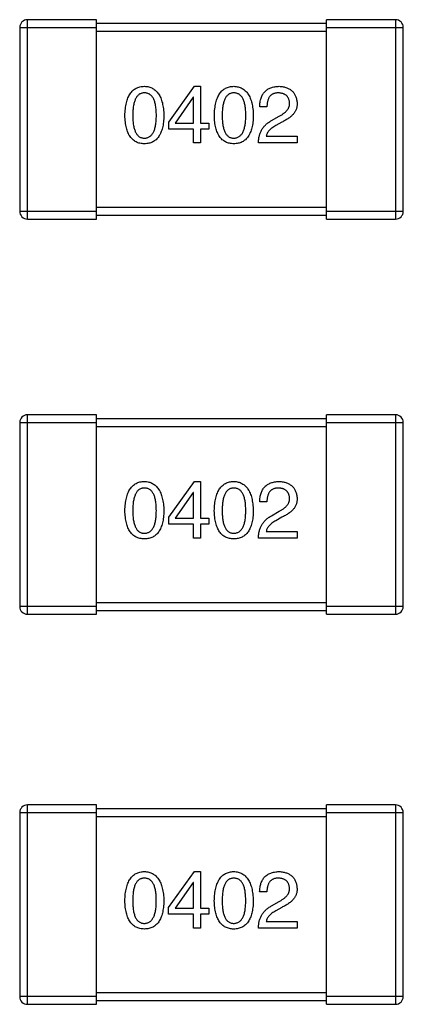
# Model space of a CAD drawing. Header units: inches. Extents: x -109 to 120, y -78 to 24.
# Tile 15 of 113: x 53.97 to 54.97, y -36.67 to -34.1. Entities that reach past the tile are written whole.
import ezdxf

# ---------------------------------------------------------------- set-up
doc = ezdxf.new("R2010")
doc.units = ezdxf.units.IN
doc.header["$LTSCALE"] = 1.21
doc.header["$MEASUREMENT"] = 0
doc.layers.add('X2_94A2_X0__-__X2_7F0E5149_X0_', color=7, linetype='CONTINUOUS')

msp = doc.modelspace()

# ---------------------------------------------------------------- linework, layer by layer
at = {"layer": 'X2_94A2_X0__-__X2_7F0E5149_X0_', "color": 6, "linetype": 'Continuous'}
for p, q in [((53.9923, -34.6236), (53.9923, -34.1036)), ((54.1723, -34.1036), (53.9923, -34.1036)), ((54.1723, -34.6236), (54.1723, -34.1036)), ((54.7723, -34.6236), (54.7723, -34.1036)), ((54.9523, -34.1036), (54.7723, -34.1036)), ((54.9523, -34.1036), (54.9523, -34.6236)), ((53.9723, -34.1236), (53.9723, -34.6036)), ((53.9723, -34.1236), (54.1723, -34.1236)), ((54.7723, -34.1136), (54.1723, -34.1136)), ((54.1723, -34.1336), (54.7723, -34.1336)), ((54.7723, -34.1236), (54.9723, -34.1236)), ((54.9723, -34.6036), (54.9723, -34.1236)), ((54.3607, -34.3708), (54.4279, -34.2773)), ((54.4279, -34.2773), (54.4434, -34.2773)), ((54.4434, -34.2773), (54.4434, -34.3732)), ((54.4246, -34.306), (54.3779, -34.3732)), ((54.4254, -34.306), (54.4246, -34.306)), ((54.4254, -34.3732), (54.4254, -34.306)), ((54.6168, -34.3306), (54.5979, -34.3306)), ((54.6291, -34.3667), (54.6487, -34.3552)), ((54.3607, -34.3888), (54.3607, -34.3708)), ((54.4254, -34.3888), (54.3607, -34.3888)), ((54.3779, -34.3732), (54.4254, -34.3732)), ((54.4254, -34.4249), (54.4254, -34.3888)), ((54.4434, -34.3732), (54.4656, -34.3732)), ((54.4434, -34.3888), (54.4434, -34.4249)), ((54.4656, -34.3888), (54.4434, -34.3888)), ((54.4656, -34.3732), (54.4656, -34.3888)), ((54.6553, -34.3708), (54.6397, -34.3798)), ((54.6151, -34.4077), (54.6954, -34.4077)), ((54.6954, -34.4077), (54.6954, -34.4249)), ((54.4434, -34.4249), (54.4254, -34.4249)), ((54.6954, -34.4249), (54.5946, -34.4249)), ((54.7723, -34.5936), (54.1723, -34.5936)), ((54.1723, -34.6036), (53.9723, -34.6036)), ((53.9923, -34.6236), (54.1723, -34.6236)), ((54.1723, -34.6136), (54.7723, -34.6136)), ((54.9723, -34.6036), (54.7723, -34.6036)), ((54.7723, -34.6236), (54.9523, -34.6236)), ((53.9922, -35.6544), (53.9923, -35.1344)), ((54.1723, -35.1344), (53.9923, -35.1344)), ((54.1722, -35.6544), (54.1723, -35.1344)), ((54.7722, -35.6544), (54.7723, -35.1344)), ((54.9523, -35.1344), (54.7723, -35.1344)), ((54.9523, -35.1344), (54.9522, -35.6544)), ((53.9723, -35.1544), (53.9722, -35.6344)), ((53.9723, -35.1544), (54.1723, -35.1544)), ((54.7723, -35.1444), (54.1723, -35.1444)), ((54.7723, -35.1544), (54.9723, -35.1545)), ((54.9722, -35.6345), (54.9723, -35.1545)), ((54.1723, -35.1644), (54.7723, -35.1644)), ((54.3606, -35.4016), (54.4278, -35.3081)), ((54.4278, -35.3081), (54.4434, -35.3081)), ((54.4434, -35.3081), (54.4434, -35.404)), ((54.4245, -35.3368), (54.3778, -35.404)), ((54.4254, -35.3368), (54.4245, -35.3368)), ((54.4254, -35.404), (54.4254, -35.3368)), ((54.6167, -35.3614), (54.5979, -35.3614)), ((54.629, -35.3975), (54.6487, -35.386)), ((54.3606, -35.4196), (54.3606, -35.4016)), ((54.4254, -35.4196), (54.3606, -35.4196)), ((54.3778, -35.404), (54.4254, -35.404)), ((54.4254, -35.4557), (54.4254, -35.4196)), ((54.4434, -35.404), (54.4655, -35.404)), ((54.4434, -35.4196), (54.4434, -35.4557)), ((54.4655, -35.4196), (54.4434, -35.4196)), ((54.4655, -35.404), (54.4655, -35.4196)), ((54.6552, -35.4016), (54.6397, -35.4106)), ((54.6151, -35.4385), (54.6954, -35.4385)), ((54.6954, -35.4385), (54.6954, -35.4557)), ((54.4434, -35.4557), (54.4254, -35.4557)), ((54.6954, -35.4557), (54.5946, -35.4557)), ((54.7722, -35.6244), (54.1722, -35.6244)), ((54.1722, -35.6344), (53.9722, -35.6344)), ((54.1722, -35.6444), (54.7722, -35.6444)), ((54.9722, -35.6345), (54.7722, -35.6344)), ((53.9922, -35.6544), (54.1722, -35.6544)), ((54.7722, -35.6544), (54.9522, -35.6544)), ((53.9922, -36.6721), (53.9922, -36.1521)), ((54.1722, -36.1521), (53.9922, -36.1521)), ((54.1722, -36.6721), (54.1722, -36.1521)), ((54.7722, -36.1621), (54.1722, -36.1621)), ((54.7722, -36.6721), (54.7722, -36.1521)), ((54.9522, -36.1521), (54.7722, -36.1521)), ((54.9522, -36.1521), (54.9522, -36.6721)), ((53.9722, -36.1721), (53.9722, -36.6521)), ((53.9722, -36.1721), (54.1722, -36.1721)), ((54.1722, -36.1821), (54.7722, -36.1821)), ((54.7722, -36.1721), (54.9722, -36.1722)), ((54.9722, -36.6522), (54.9722, -36.1722)), ((54.3605, -36.4193), (54.4278, -36.3258)), ((54.4278, -36.3258), (54.4433, -36.3258)), ((54.4433, -36.3258), (54.4433, -36.4217)), ((54.4245, -36.3545), (54.3778, -36.4217)), ((54.4253, -36.3545), (54.4245, -36.3545)), ((54.4253, -36.4217), (54.4253, -36.3545)), ((54.6166, -36.3791), (54.5978, -36.3791)), ((54.3605, -36.4373), (54.3605, -36.4193)), ((54.3778, -36.4217), (54.4253, -36.4217)), ((54.4433, -36.4217), (54.4655, -36.4217)), ((54.4655, -36.4217), (54.4655, -36.4373)), ((54.6289, -36.4152), (54.6486, -36.4037)), ((54.6552, -36.4193), (54.6396, -36.4283)), ((54.4253, -36.4373), (54.3605, -36.4373)), ((54.4253, -36.4734), (54.4253, -36.4373)), ((54.4433, -36.4373), (54.4433, -36.4734)), ((54.4655, -36.4373), (54.4433, -36.4373)), ((54.4433, -36.4734), (54.4253, -36.4734)), ((54.6953, -36.4734), (54.5945, -36.4734)), ((54.615, -36.4562), (54.6953, -36.4562)), ((54.6953, -36.4562), (54.6953, -36.4734)), ((54.1722, -36.6521), (53.9722, -36.6521)), ((54.7722, -36.6421), (54.1722, -36.6421)), ((54.9722, -36.6522), (54.7722, -36.6521)), ((53.9922, -36.6721), (54.1722, -36.6721)), ((54.1722, -36.6621), (54.7722, -36.6621)), ((54.7722, -36.6721), (54.9522, -36.6721))]:
    msp.add_line(p, q, dxfattribs=at)
for centre, start, end in [((53.9923, -34.1236), 89.9964, 179.9964), ((54.9523, -34.1236), 359.9964, 89.9964), ((53.9923, -34.6036), 179.9964, 269.9964), ((54.9523, -34.6036), 269.9964, 359.9964), ((53.9923, -35.1544), 89.9964, 179.9964), ((54.9523, -35.1544), 359.9964, 89.9964), ((53.9922, -35.6344), 179.9964, 269.9964), ((54.9522, -35.6344), 269.9964, 359.9964), ((53.9922, -36.1721), 89.9964, 179.9964), ((54.9522, -36.1721), 359.9964, 89.9964), ((53.9922, -36.6521), 179.9964, 269.9964), ((54.9522, -36.6521), 269.9964, 359.9964)]:
    msp.add_arc(centre, 0.02, start, end, dxfattribs=at)
for points, knots in [([(54.2465, -34.3535), (54.2466, -34.3505), (54.2468, -34.3446), (54.2476, -34.336), (54.2487, -34.328), (54.2502, -34.3206), (54.2521, -34.3138), (54.2543, -34.3076), (54.2569, -34.3019), (54.2599, -34.2968), (54.2633, -34.2923), (54.2671, -34.2884), (54.2712, -34.285), (54.2757, -34.2823), (54.2806, -34.2801), (54.2859, -34.2785), (54.2915, -34.2776), (54.2954, -34.2774), (54.2974, -34.2773)], [0, 0, 0, 0, 0.088823, 0.172287, 0.250296, 0.323438, 0.392244, 0.456221, 0.516635, 0.573871, 0.628, 0.680335, 0.731489, 0.782557, 0.834044, 0.886738, 0.942089, 1, 1, 1, 1]), ([(54.2974, -34.2773), (54.2993, -34.2774), (54.3032, -34.2777), (54.3087, -34.2787), (54.3139, -34.2804), (54.3187, -34.2826), (54.3232, -34.2854), (54.3273, -34.2887), (54.331, -34.2927), (54.3344, -34.2972), (54.3374, -34.3023), (54.34, -34.3079), (54.3423, -34.3142), (54.3442, -34.3209), (54.3457, -34.3283), (54.3469, -34.3362), (54.3478, -34.3447), (54.348, -34.3505), (54.3482, -34.3535)], [0, 0, 0, 0, 0.057415, 0.112361, 0.16496, 0.216437, 0.267441, 0.318839, 0.371478, 0.426325, 0.483626, 0.544235, 0.608673, 0.677374, 0.750405, 0.828394, 0.911525, 1, 1, 1, 1]), ([(54.4797, -34.3536), (54.4798, -34.3505), (54.48, -34.3446), (54.4808, -34.336), (54.4819, -34.3281), (54.4834, -34.3207), (54.4852, -34.3138), (54.4875, -34.3076), (54.4901, -34.3019), (54.4931, -34.2968), (54.4964, -34.2923), (54.5002, -34.2884), (54.5043, -34.285), (54.5089, -34.2823), (54.5138, -34.2802), (54.519, -34.2786), (54.5246, -34.2776), (54.5285, -34.2774), (54.5305, -34.2773)], [0, 0, 0, 0, 0.088823, 0.172287, 0.250296, 0.323438, 0.392244, 0.456221, 0.516635, 0.573871, 0.628, 0.680335, 0.731489, 0.782557, 0.834044, 0.886738, 0.942089, 1, 1, 1, 1]), ([(54.5305, -34.2773), (54.5325, -34.2774), (54.5363, -34.2777), (54.5418, -34.2788), (54.547, -34.2804), (54.5519, -34.2826), (54.5563, -34.2854), (54.5604, -34.2887), (54.5642, -34.2927), (54.5675, -34.2972), (54.5705, -34.3023), (54.5732, -34.308), (54.5754, -34.3142), (54.5773, -34.321), (54.5789, -34.3283), (54.5801, -34.3362), (54.5809, -34.3447), (54.5812, -34.3505), (54.5813, -34.3536)], [0, 0, 0, 0, 0.057415, 0.112361, 0.16496, 0.216437, 0.267441, 0.318839, 0.371478, 0.426325, 0.483626, 0.544235, 0.608673, 0.677374, 0.750405, 0.828394, 0.911525, 1, 1, 1, 1]), ([(54.5979, -34.3306), (54.598, -34.3285), (54.5981, -34.3245), (54.5988, -34.3186), (54.5998, -34.3131), (54.6013, -34.308), (54.6031, -34.3032), (54.6053, -34.2989), (54.608, -34.295), (54.611, -34.2914), (54.6143, -34.2882), (54.6181, -34.2855), (54.6223, -34.2831), (54.6268, -34.2812), (54.6318, -34.2796), (54.6371, -34.2784), (54.6428, -34.2776), (54.6467, -34.2774), (54.6487, -34.2773)], [0, 0, 0, 0, 0.074935, 0.145873, 0.212498, 0.27598, 0.33603, 0.394042, 0.450372, 0.505546, 0.560812, 0.616481, 0.673265, 0.732328, 0.7938, 0.858943, 0.92718, 1, 1, 1, 1]), ([(54.6487, -34.2773), (54.6505, -34.2775), (54.654, -34.2777), (54.6591, -34.2785), (54.6638, -34.2796), (54.6682, -34.2809), (54.6723, -34.2826), (54.6761, -34.2846), (54.6795, -34.287), (54.6826, -34.2896), (54.6854, -34.2925), (54.6878, -34.2957), (54.6899, -34.2993), (54.6917, -34.3032), (54.6931, -34.3073), (54.6942, -34.3118), (54.695, -34.3166), (54.6953, -34.3199), (54.6954, -34.3216)], [0, 0, 0, 0, 0.074847, 0.14558, 0.212628, 0.276599, 0.337792, 0.396608, 0.453638, 0.509854, 0.565589, 0.621545, 0.678777, 0.737222, 0.798388, 0.862259, 0.929312, 1, 1, 1, 1]), ([(54.2974, -34.2945), (54.2961, -34.2946), (54.2937, -34.2947), (54.2903, -34.2953), (54.287, -34.2965), (54.284, -34.2981), (54.2813, -34.3003), (54.2788, -34.3028), (54.2765, -34.3058), (54.2745, -34.3093), (54.2727, -34.3133), (54.2712, -34.3177), (54.2699, -34.3225), (54.2688, -34.3278), (54.268, -34.3336), (54.2675, -34.3398), (54.2671, -34.3465), (54.2671, -34.3512), (54.267, -34.3535)], [0, 0, 0, 0, 0.049764, 0.097007, 0.143217, 0.188577, 0.235116, 0.282997, 0.333719, 0.387776, 0.445989, 0.508679, 0.576563, 0.649481, 0.728235, 0.812722, 0.903548, 1, 1, 1, 1]), ([(54.3285, -34.3535), (54.3285, -34.3512), (54.3284, -34.3465), (54.3281, -34.3399), (54.3275, -34.3336), (54.3266, -34.3278), (54.3256, -34.3225), (54.3242, -34.3177), (54.3227, -34.3133), (54.3209, -34.3093), (54.3187, -34.3059), (54.3164, -34.3028), (54.3139, -34.3003), (54.3111, -34.2981), (54.308, -34.2965), (54.3046, -34.2953), (54.3011, -34.2947), (54.2986, -34.2946), (54.2974, -34.2945)], [0, 0, 0, 0, 0.095719, 0.185854, 0.269738, 0.347952, 0.420315, 0.487894, 0.550245, 0.608186, 0.662454, 0.713283, 0.761375, 0.808209, 0.854301, 0.901312, 0.949396, 1, 1, 1, 1]), ([(54.5305, -34.2945), (54.5293, -34.2946), (54.5269, -34.2947), (54.5234, -34.2954), (54.5202, -34.2965), (54.5172, -34.2982), (54.5144, -34.3003), (54.5119, -34.3028), (54.5097, -34.3059), (54.5077, -34.3094), (54.5059, -34.3133), (54.5043, -34.3177), (54.5031, -34.3226), (54.502, -34.3278), (54.5012, -34.3336), (54.5006, -34.3399), (54.5002, -34.3466), (54.5002, -34.3512), (54.5002, -34.3536)], [0, 0, 0, 0, 0.049764, 0.097007, 0.143217, 0.188577, 0.235116, 0.282997, 0.333719, 0.387776, 0.445989, 0.508679, 0.576563, 0.649481, 0.728235, 0.812722, 0.903548, 1, 1, 1, 1]), ([(54.5617, -34.3536), (54.5616, -34.3512), (54.5616, -34.3466), (54.5612, -34.3399), (54.5606, -34.3336), (54.5598, -34.3279), (54.5587, -34.3225), (54.5574, -34.3177), (54.5558, -34.3133), (54.554, -34.3093), (54.5519, -34.3059), (54.5496, -34.3028), (54.547, -34.3003), (54.5442, -34.2981), (54.5411, -34.2965), (54.5378, -34.2954), (54.5342, -34.2947), (54.5318, -34.2946), (54.5305, -34.2945)], [0, 0, 0, 0, 0.095719, 0.185854, 0.269738, 0.347952, 0.420315, 0.487894, 0.550245, 0.608186, 0.662454, 0.713283, 0.761375, 0.808209, 0.854301, 0.901312, 0.949396, 1, 1, 1, 1]), ([(54.6463, -34.2945), (54.6451, -34.2946), (54.6428, -34.2946), (54.6396, -34.2951), (54.6365, -34.2958), (54.6337, -34.2967), (54.631, -34.298), (54.6286, -34.2996), (54.6264, -34.3014), (54.6245, -34.3036), (54.6227, -34.306), (54.6212, -34.3087), (54.62, -34.3116), (54.6188, -34.3149), (54.618, -34.3184), (54.6174, -34.3222), (54.6169, -34.3263), (54.6168, -34.3292), (54.6168, -34.3306)], [0, 0, 0, 0, 0.065945, 0.127767, 0.186553, 0.242898, 0.297728, 0.351599, 0.404854, 0.459191, 0.515338, 0.573322, 0.634405, 0.698538, 0.767039, 0.84022, 0.917406, 1, 1, 1, 1]), ([(54.6758, -34.3208), (54.6757, -34.3198), (54.6755, -34.3177), (54.675, -34.3148), (54.6743, -34.3121), (54.6734, -34.3096), (54.6722, -34.3073), (54.6709, -34.3052), (54.6693, -34.3032), (54.6676, -34.3015), (54.6656, -34.2999), (54.6635, -34.2986), (54.6611, -34.2974), (54.6585, -34.2964), (54.6557, -34.2957), (54.6528, -34.2951), (54.6496, -34.2947), (54.6474, -34.2946), (54.6463, -34.2945)], [0, 0, 0, 0, 0.069456, 0.136175, 0.198596, 0.258993, 0.316838, 0.37342, 0.428889, 0.48454, 0.540119, 0.597644, 0.65702, 0.718534, 0.783117, 0.851564, 0.923888, 1, 1, 1, 1]), ([(54.6487, -34.3552), (54.6499, -34.3546), (54.6522, -34.3534), (54.6554, -34.3515), (54.6584, -34.3495), (54.6612, -34.3476), (54.6637, -34.3455), (54.666, -34.3435), (54.668, -34.3414), (54.6698, -34.3393), (54.6714, -34.3371), (54.6728, -34.3349), (54.6738, -34.3326), (54.6748, -34.3303), (54.6753, -34.328), (54.6758, -34.3256), (54.6759, -34.3232), (54.6758, -34.3216), (54.6758, -34.3208)], [0, 0, 0, 0, 0.084365, 0.165386, 0.24176, 0.314729, 0.38433, 0.449952, 0.513164, 0.5734, 0.630824, 0.68644, 0.740136, 0.792605, 0.844515, 0.896112, 0.947763, 1, 1, 1, 1]), ([(54.6954, -34.3216), (54.6955, -34.3228), (54.6955, -34.3253), (54.6952, -34.329), (54.6946, -34.3326), (54.6936, -34.3361), (54.6923, -34.3395), (54.6906, -34.3428), (54.6886, -34.346), (54.6862, -34.3491), (54.6835, -34.3522), (54.6805, -34.3551), (54.6771, -34.358), (54.6734, -34.3607), (54.6694, -34.3634), (54.665, -34.366), (54.6603, -34.3685), (54.657, -34.37), (54.6553, -34.3708)], [0, 0, 0, 0, 0.055083, 0.109453, 0.162685, 0.21614, 0.26961, 0.324284, 0.380202, 0.437433, 0.497084, 0.559152, 0.624288, 0.692446, 0.763862, 0.838743, 0.917269, 1, 1, 1, 1]), ([(54.2974, -34.4273), (54.2954, -34.4272), (54.2915, -34.427), (54.2859, -34.4261), (54.2806, -34.4246), (54.2757, -34.4225), (54.2712, -34.4198), (54.267, -34.4166), (54.2633, -34.4128), (54.26, -34.4084), (54.2569, -34.4035), (54.2543, -34.398), (54.2521, -34.392), (54.2502, -34.3854), (54.2487, -34.3782), (54.2476, -34.3705), (54.2468, -34.3622), (54.2466, -34.3565), (54.2465, -34.3535)], [0, 0, 0, 0, 0.059135, 0.115606, 0.169241, 0.221578, 0.273261, 0.324749, 0.377329, 0.431642, 0.488541, 0.548597, 0.612232, 0.680174, 0.752504, 0.829777, 0.912307, 1, 1, 1, 1]), ([(54.267, -34.3535), (54.2671, -34.3559), (54.2671, -34.3605), (54.2675, -34.3672), (54.268, -34.3735), (54.2688, -34.3792), (54.2699, -34.3845), (54.2712, -34.3894), (54.2727, -34.3938), (54.2745, -34.3977), (54.2765, -34.4012), (54.2788, -34.4043), (54.2813, -34.4068), (54.284, -34.4089), (54.287, -34.4106), (54.2903, -34.4117), (54.2937, -34.4124), (54.2961, -34.4125), (54.2974, -34.4126)], [0, 0, 0, 0, 0.096457, 0.187288, 0.27178, 0.350132, 0.423455, 0.491343, 0.554037, 0.612253, 0.666313, 0.717038, 0.764921, 0.811214, 0.856775, 0.902988, 0.950234, 1, 1, 1, 1]), ([(54.2974, -34.4126), (54.2986, -34.4125), (54.3011, -34.4123), (54.3046, -34.4116), (54.308, -34.4103), (54.311, -34.4086), (54.3139, -34.4065), (54.3164, -34.4039), (54.3188, -34.4008), (54.3208, -34.3973), (54.3227, -34.3934), (54.3242, -34.389), (54.3256, -34.3842), (54.3266, -34.3789), (54.3275, -34.3732), (54.3281, -34.3671), (54.3284, -34.3604), (54.3285, -34.3559), (54.3285, -34.3535)], [0, 0, 0, 0, 0.050879, 0.099377, 0.146973, 0.193618, 0.240619, 0.289461, 0.34047, 0.395283, 0.453059, 0.515633, 0.582666, 0.655287, 0.732971, 0.815933, 0.905166, 1, 1, 1, 1]), ([(54.3482, -34.3535), (54.3481, -34.3565), (54.3479, -34.3622), (54.3471, -34.3705), (54.346, -34.3782), (54.3445, -34.3854), (54.3426, -34.392), (54.3404, -34.398), (54.3378, -34.4035), (54.3348, -34.4085), (54.3314, -34.4128), (54.3277, -34.4166), (54.3235, -34.4199), (54.319, -34.4225), (54.3141, -34.4246), (54.3089, -34.4261), (54.3032, -34.427), (54.2993, -34.4272), (54.2974, -34.4273)], [0, 0, 0, 0, 0.08769, 0.170218, 0.24749, 0.319818, 0.387758, 0.451391, 0.511445, 0.568185, 0.622681, 0.67526, 0.726746, 0.778428, 0.830764, 0.884397, 0.940866, 1, 1, 1, 1]), ([(54.5305, -34.4273), (54.5285, -34.4272), (54.5246, -34.4271), (54.519, -34.4261), (54.5138, -34.4246), (54.5089, -34.4225), (54.5043, -34.4199), (54.5002, -34.4166), (54.4964, -34.4128), (54.4931, -34.4084), (54.4901, -34.4035), (54.4875, -34.398), (54.4852, -34.392), (54.4834, -34.3854), (54.4818, -34.3782), (54.4808, -34.3705), (54.48, -34.3622), (54.4798, -34.3565), (54.4797, -34.3536)], [0, 0, 0, 0, 0.059135, 0.115606, 0.169241, 0.221578, 0.273261, 0.324749, 0.377329, 0.431642, 0.488541, 0.548597, 0.612232, 0.680174, 0.752504, 0.829777, 0.912307, 1, 1, 1, 1]), ([(54.5002, -34.3536), (54.5002, -34.3559), (54.5002, -34.3606), (54.5006, -34.3672), (54.5012, -34.3735), (54.502, -34.3792), (54.5031, -34.3845), (54.5043, -34.3894), (54.5059, -34.3938), (54.5077, -34.3978), (54.5097, -34.4012), (54.5119, -34.4043), (54.5144, -34.4068), (54.5172, -34.4089), (54.5202, -34.4106), (54.5234, -34.4117), (54.5269, -34.4124), (54.5293, -34.4125), (54.5305, -34.4126)], [0, 0, 0, 0, 0.096457, 0.187288, 0.27178, 0.350132, 0.423455, 0.491343, 0.554037, 0.612253, 0.666313, 0.717038, 0.764921, 0.811214, 0.856775, 0.902988, 0.950234, 1, 1, 1, 1]), ([(54.5305, -34.4126), (54.5318, -34.4125), (54.5342, -34.4123), (54.5378, -34.4116), (54.5411, -34.4103), (54.5442, -34.4086), (54.547, -34.4065), (54.5496, -34.4039), (54.5519, -34.4009), (54.554, -34.3974), (54.5558, -34.3934), (54.5574, -34.389), (54.5587, -34.3842), (54.5598, -34.3789), (54.5606, -34.3732), (54.5612, -34.3671), (54.5616, -34.3605), (54.5616, -34.3559), (54.5617, -34.3536)], [0, 0, 0, 0, 0.050879, 0.099377, 0.146973, 0.193618, 0.240619, 0.289461, 0.34047, 0.395283, 0.453059, 0.515633, 0.582666, 0.655287, 0.732971, 0.815933, 0.905166, 1, 1, 1, 1]), ([(54.5813, -34.3536), (54.5812, -34.3565), (54.581, -34.3622), (54.5803, -34.3705), (54.5792, -34.3782), (54.5776, -34.3854), (54.5758, -34.392), (54.5735, -34.398), (54.5709, -34.4035), (54.5679, -34.4085), (54.5646, -34.4128), (54.5608, -34.4166), (54.5567, -34.4199), (54.5522, -34.4225), (54.5473, -34.4246), (54.542, -34.4261), (54.5364, -34.4271), (54.5325, -34.4272), (54.5305, -34.4273)], [0, 0, 0, 0, 0.08769, 0.170218, 0.24749, 0.319818, 0.387758, 0.451391, 0.511445, 0.568185, 0.622681, 0.67526, 0.726746, 0.778428, 0.830764, 0.884397, 0.940866, 1, 1, 1, 1]), ([(54.5946, -34.4249), (54.5947, -34.4232), (54.5948, -34.42), (54.5953, -34.4152), (54.596, -34.4106), (54.597, -34.4062), (54.5983, -34.4019), (54.5998, -34.3979), (54.6016, -34.3939), (54.6036, -34.3902), (54.6059, -34.3866), (54.6084, -34.3833), (54.6112, -34.38), (54.6143, -34.377), (54.6176, -34.3741), (54.6212, -34.3715), (54.625, -34.3689), (54.6277, -34.3674), (54.6291, -34.3667)], [0, 0, 0, 0, 0.069512, 0.136307, 0.201431, 0.265186, 0.327322, 0.388242, 0.448098, 0.507757, 0.566952, 0.626243, 0.686026, 0.745963, 0.807549, 0.869906, 0.934172, 1, 1, 1, 1]), ([(54.6397, -34.3798), (54.6379, -34.3808), (54.6346, -34.3828), (54.6299, -34.386), (54.6259, -34.3893), (54.6225, -34.3928), (54.6197, -34.3963), (54.6175, -34.4), (54.6159, -34.4037), (54.6154, -34.4064), (54.6151, -34.4077)], [0, 0, 0, 0, 0.158292, 0.304606, 0.440272, 0.565336, 0.681745, 0.791834, 0.896966, 1, 1, 1, 1]), ([(54.2465, -35.3844), (54.2466, -35.3813), (54.2468, -35.3754), (54.2476, -35.3668), (54.2487, -35.3589), (54.2502, -35.3515), (54.252, -35.3446), (54.2543, -35.3384), (54.2569, -35.3327), (54.2599, -35.3276), (54.2632, -35.3231), (54.267, -35.3192), (54.2711, -35.3158), (54.2757, -35.3131), (54.2806, -35.311), (54.2858, -35.3094), (54.2914, -35.3084), (54.2953, -35.3082), (54.2973, -35.3081)], [0, 0, 0, 0, 0.088823, 0.172287, 0.250296, 0.323438, 0.392244, 0.456221, 0.516635, 0.573871, 0.628, 0.680335, 0.731489, 0.782557, 0.834044, 0.886738, 0.942089, 1, 1, 1, 1]), ([(54.2973, -35.3081), (54.2993, -35.3083), (54.3031, -35.3085), (54.3086, -35.3096), (54.3138, -35.3112), (54.3187, -35.3134), (54.3231, -35.3162), (54.3272, -35.3196), (54.331, -35.3235), (54.3343, -35.328), (54.3373, -35.3331), (54.34, -35.3388), (54.3422, -35.345), (54.3441, -35.3518), (54.3457, -35.3591), (54.3469, -35.367), (54.3477, -35.3755), (54.348, -35.3813), (54.3481, -35.3844)], [0, 0, 0, 0, 0.057415, 0.112361, 0.16496, 0.216437, 0.267441, 0.318839, 0.371478, 0.426325, 0.483626, 0.544235, 0.608673, 0.677374, 0.750405, 0.828394, 0.911525, 1, 1, 1, 1]), ([(54.4796, -35.3844), (54.4797, -35.3813), (54.4799, -35.3754), (54.4807, -35.3669), (54.4818, -35.3589), (54.4833, -35.3515), (54.4852, -35.3446), (54.4874, -35.3384), (54.49, -35.3327), (54.493, -35.3276), (54.4964, -35.3231), (54.5002, -35.3192), (54.5043, -35.3159), (54.5088, -35.3131), (54.5137, -35.311), (54.519, -35.3094), (54.5246, -35.3084), (54.5285, -35.3082), (54.5305, -35.3081)], [0, 0, 0, 0, 0.088823, 0.172287, 0.250296, 0.323438, 0.392244, 0.456221, 0.516635, 0.573871, 0.628, 0.680335, 0.731489, 0.782557, 0.834044, 0.886738, 0.942089, 1, 1, 1, 1]), ([(54.5305, -35.3081), (54.5324, -35.3083), (54.5363, -35.3085), (54.5418, -35.3096), (54.547, -35.3112), (54.5518, -35.3134), (54.5563, -35.3162), (54.5604, -35.3196), (54.5641, -35.3235), (54.5675, -35.328), (54.5705, -35.3331), (54.5731, -35.3388), (54.5754, -35.345), (54.5773, -35.3518), (54.5788, -35.3591), (54.58, -35.367), (54.5809, -35.3755), (54.5811, -35.3814), (54.5813, -35.3844)], [0, 0, 0, 0, 0.057415, 0.112361, 0.16496, 0.216437, 0.267441, 0.318839, 0.371478, 0.426325, 0.483626, 0.544235, 0.608673, 0.677374, 0.750405, 0.828394, 0.911525, 1, 1, 1, 1]), ([(54.5979, -35.3614), (54.5979, -35.3593), (54.5981, -35.3553), (54.5987, -35.3494), (54.5998, -35.3439), (54.6012, -35.3388), (54.6031, -35.3341), (54.6053, -35.3297), (54.6079, -35.3258), (54.6109, -35.3222), (54.6143, -35.3191), (54.6181, -35.3163), (54.6223, -35.314), (54.6268, -35.312), (54.6317, -35.3104), (54.637, -35.3093), (54.6427, -35.3084), (54.6467, -35.3083), (54.6487, -35.3082)], [0, 0, 0, 0, 0.074935, 0.145873, 0.212498, 0.27598, 0.33603, 0.394042, 0.450372, 0.505546, 0.560812, 0.616481, 0.673265, 0.732328, 0.7938, 0.858943, 0.92718, 1, 1, 1, 1]), ([(54.6487, -35.3082), (54.6505, -35.3083), (54.654, -35.3085), (54.659, -35.3093), (54.6637, -35.3104), (54.6682, -35.3117), (54.6722, -35.3134), (54.676, -35.3154), (54.6794, -35.3178), (54.6825, -35.3204), (54.6853, -35.3233), (54.6878, -35.3266), (54.6899, -35.3301), (54.6916, -35.334), (54.6931, -35.3382), (54.6942, -35.3426), (54.695, -35.3474), (54.6953, -35.3507), (54.6954, -35.3524)], [0, 0, 0, 0, 0.074847, 0.14558, 0.212628, 0.276599, 0.337792, 0.396608, 0.453638, 0.509854, 0.565589, 0.621545, 0.678777, 0.737222, 0.798388, 0.862259, 0.929312, 1, 1, 1, 1]), ([(54.2973, -35.3253), (54.2961, -35.3254), (54.2937, -35.3255), (54.2902, -35.3262), (54.287, -35.3273), (54.284, -35.329), (54.2812, -35.3311), (54.2787, -35.3336), (54.2765, -35.3367), (54.2745, -35.3402), (54.2727, -35.3441), (54.2711, -35.3485), (54.2699, -35.3534), (54.2688, -35.3587), (54.268, -35.3644), (54.2674, -35.3707), (54.267, -35.3774), (54.267, -35.382), (54.267, -35.3844)], [0, 0, 0, 0, 0.049764, 0.097007, 0.143217, 0.188577, 0.235116, 0.282997, 0.333719, 0.387776, 0.445989, 0.508679, 0.576563, 0.649481, 0.728235, 0.812722, 0.903548, 1, 1, 1, 1]), ([(54.3285, -35.3844), (54.3284, -35.382), (54.3284, -35.3774), (54.328, -35.3707), (54.3274, -35.3644), (54.3266, -35.3587), (54.3255, -35.3534), (54.3242, -35.3485), (54.3226, -35.3441), (54.3208, -35.3401), (54.3187, -35.3367), (54.3164, -35.3336), (54.3138, -35.3311), (54.311, -35.329), (54.3079, -35.3273), (54.3046, -35.3262), (54.301, -35.3255), (54.2986, -35.3254), (54.2973, -35.3253)], [0, 0, 0, 0, 0.095719, 0.185854, 0.269738, 0.347952, 0.420315, 0.487894, 0.550245, 0.608186, 0.662454, 0.713283, 0.761375, 0.808209, 0.854301, 0.901312, 0.949396, 1, 1, 1, 1]), ([(54.5305, -35.3254), (54.5292, -35.3254), (54.5268, -35.3255), (54.5234, -35.3262), (54.5201, -35.3273), (54.5171, -35.329), (54.5144, -35.3311), (54.5119, -35.3336), (54.5096, -35.3367), (54.5076, -35.3402), (54.5058, -35.3441), (54.5043, -35.3485), (54.503, -35.3534), (54.5019, -35.3587), (54.5011, -35.3644), (54.5006, -35.3707), (54.5002, -35.3774), (54.5002, -35.382), (54.5001, -35.3844)], [0, 0, 0, 0, 0.049764, 0.097007, 0.143217, 0.188577, 0.235116, 0.282997, 0.333719, 0.387776, 0.445989, 0.508679, 0.576563, 0.649481, 0.728235, 0.812722, 0.903548, 1, 1, 1, 1]), ([(54.5616, -35.3844), (54.5616, -35.382), (54.5615, -35.3774), (54.5612, -35.3707), (54.5606, -35.3644), (54.5597, -35.3587), (54.5587, -35.3534), (54.5573, -35.3485), (54.5558, -35.3441), (54.554, -35.3402), (54.5518, -35.3367), (54.5495, -35.3336), (54.547, -35.3311), (54.5442, -35.329), (54.5411, -35.3273), (54.5377, -35.3262), (54.5342, -35.3255), (54.5317, -35.3254), (54.5305, -35.3254)], [0, 0, 0, 0, 0.095719, 0.185854, 0.269738, 0.347952, 0.420315, 0.487894, 0.550245, 0.608186, 0.662454, 0.713283, 0.761375, 0.808209, 0.854301, 0.901312, 0.949396, 1, 1, 1, 1]), ([(54.6462, -35.3254), (54.6451, -35.3254), (54.6428, -35.3255), (54.6395, -35.3259), (54.6365, -35.3266), (54.6336, -35.3275), (54.631, -35.3288), (54.6286, -35.3304), (54.6264, -35.3322), (54.6245, -35.3344), (54.6227, -35.3368), (54.6212, -35.3395), (54.6199, -35.3425), (54.6188, -35.3457), (54.6179, -35.3492), (54.6173, -35.3531), (54.6169, -35.3572), (54.6168, -35.36), (54.6167, -35.3614)], [0, 0, 0, 0, 0.065945, 0.127767, 0.186553, 0.242898, 0.297728, 0.351599, 0.404854, 0.459191, 0.515338, 0.573322, 0.634405, 0.698538, 0.767039, 0.84022, 0.917406, 1, 1, 1, 1]), ([(54.6757, -35.3516), (54.6756, -35.3506), (54.6755, -35.3486), (54.675, -35.3457), (54.6742, -35.343), (54.6733, -35.3404), (54.6722, -35.3381), (54.6709, -35.336), (54.6693, -35.3341), (54.6676, -35.3323), (54.6656, -35.3308), (54.6634, -35.3294), (54.661, -35.3282), (54.6585, -35.3272), (54.6557, -35.3265), (54.6527, -35.3259), (54.6495, -35.3256), (54.6473, -35.3254), (54.6462, -35.3254)], [0, 0, 0, 0, 0.069456, 0.136175, 0.198596, 0.258993, 0.316838, 0.37342, 0.428889, 0.48454, 0.540119, 0.597644, 0.65702, 0.718534, 0.783117, 0.851564, 0.923888, 1, 1, 1, 1]), ([(54.6487, -35.386), (54.6498, -35.3854), (54.6521, -35.3842), (54.6553, -35.3823), (54.6583, -35.3804), (54.6611, -35.3784), (54.6636, -35.3764), (54.6659, -35.3743), (54.668, -35.3722), (54.6698, -35.3701), (54.6714, -35.3679), (54.6727, -35.3657), (54.6738, -35.3634), (54.6747, -35.3612), (54.6753, -35.3588), (54.6757, -35.3564), (54.6759, -35.354), (54.6758, -35.3524), (54.6757, -35.3516)], [0, 0, 0, 0, 0.084365, 0.165386, 0.24176, 0.314729, 0.38433, 0.449952, 0.513164, 0.5734, 0.630824, 0.68644, 0.740136, 0.792605, 0.844515, 0.896112, 0.947763, 1, 1, 1, 1]), ([(54.6954, -35.3524), (54.6954, -35.3537), (54.6955, -35.3561), (54.6952, -35.3598), (54.6945, -35.3634), (54.6936, -35.3669), (54.6922, -35.3703), (54.6905, -35.3736), (54.6885, -35.3768), (54.6862, -35.3799), (54.6835, -35.383), (54.6805, -35.3859), (54.6771, -35.3888), (54.6734, -35.3915), (54.6693, -35.3942), (54.665, -35.3968), (54.6602, -35.3993), (54.6569, -35.4008), (54.6552, -35.4016)], [0, 0, 0, 0, 0.055083, 0.109453, 0.162685, 0.21614, 0.26961, 0.324284, 0.380202, 0.437433, 0.497084, 0.559152, 0.624288, 0.692446, 0.763862, 0.838743, 0.917269, 1, 1, 1, 1]), ([(54.2973, -35.4581), (54.2953, -35.458), (54.2914, -35.4579), (54.2858, -35.4569), (54.2806, -35.4554), (54.2757, -35.4533), (54.2711, -35.4507), (54.267, -35.4474), (54.2632, -35.4437), (54.2599, -35.4393), (54.2569, -35.4344), (54.2543, -35.4288), (54.252, -35.4228), (54.2502, -35.4162), (54.2486, -35.409), (54.2476, -35.4013), (54.2468, -35.393), (54.2466, -35.3873), (54.2465, -35.3844)], [0, 0, 0, 0, 0.059135, 0.115606, 0.169241, 0.221578, 0.273261, 0.324749, 0.377329, 0.431642, 0.488541, 0.548597, 0.612232, 0.680174, 0.752504, 0.829777, 0.912307, 1, 1, 1, 1]), ([(54.267, -35.3844), (54.267, -35.3867), (54.267, -35.3914), (54.2674, -35.3981), (54.268, -35.4043), (54.2688, -35.4101), (54.2699, -35.4154), (54.2711, -35.4202), (54.2727, -35.4246), (54.2745, -35.4286), (54.2765, -35.4321), (54.2787, -35.4351), (54.2812, -35.4377), (54.284, -35.4397), (54.287, -35.4414), (54.2902, -35.4426), (54.2937, -35.4432), (54.2961, -35.4433), (54.2973, -35.4434)], [0, 0, 0, 0, 0.096457, 0.187288, 0.27178, 0.350132, 0.423455, 0.491343, 0.554037, 0.612253, 0.666313, 0.717038, 0.764921, 0.811214, 0.856775, 0.902988, 0.950234, 1, 1, 1, 1]), ([(54.2973, -35.4434), (54.2986, -35.4433), (54.301, -35.4431), (54.3046, -35.4424), (54.3079, -35.4411), (54.311, -35.4394), (54.3138, -35.4373), (54.3164, -35.4347), (54.3187, -35.4317), (54.3208, -35.4282), (54.3226, -35.4242), (54.3242, -35.4199), (54.3255, -35.415), (54.3266, -35.4098), (54.3274, -35.404), (54.328, -35.3979), (54.3284, -35.3913), (54.3284, -35.3867), (54.3285, -35.3844)], [0, 0, 0, 0, 0.050879, 0.099377, 0.146973, 0.193618, 0.240619, 0.289461, 0.34047, 0.395283, 0.453059, 0.515633, 0.582666, 0.655287, 0.732971, 0.815933, 0.905166, 1, 1, 1, 1]), ([(54.3481, -35.3844), (54.348, -35.3873), (54.3478, -35.393), (54.3471, -35.4013), (54.346, -35.4091), (54.3444, -35.4162), (54.3426, -35.4228), (54.3403, -35.4289), (54.3377, -35.4343), (54.3347, -35.4393), (54.3314, -35.4436), (54.3276, -35.4475), (54.3235, -35.4507), (54.319, -35.4533), (54.3141, -35.4554), (54.3088, -35.4569), (54.3032, -35.4579), (54.2993, -35.458), (54.2973, -35.4581)], [0, 0, 0, 0, 0.08769, 0.170218, 0.24749, 0.319818, 0.387758, 0.451391, 0.511445, 0.568185, 0.622681, 0.67526, 0.726746, 0.778428, 0.830764, 0.884397, 0.940866, 1, 1, 1, 1]), ([(54.5305, -35.4581), (54.5285, -35.4581), (54.5246, -35.4579), (54.519, -35.4569), (54.5137, -35.4554), (54.5088, -35.4533), (54.5043, -35.4507), (54.5001, -35.4475), (54.4964, -35.4437), (54.4931, -35.4393), (54.49, -35.4344), (54.4874, -35.4289), (54.4852, -35.4228), (54.4833, -35.4162), (54.4818, -35.4091), (54.4807, -35.4013), (54.4799, -35.393), (54.4797, -35.3873), (54.4796, -35.3844)], [0, 0, 0, 0, 0.059135, 0.115606, 0.169241, 0.221578, 0.273261, 0.324749, 0.377329, 0.431642, 0.488541, 0.548597, 0.612232, 0.680174, 0.752504, 0.829777, 0.912307, 1, 1, 1, 1]), ([(54.5001, -35.3844), (54.5002, -35.3868), (54.5002, -35.3914), (54.5006, -35.3981), (54.5011, -35.4043), (54.5019, -35.4101), (54.503, -35.4154), (54.5043, -35.4202), (54.5058, -35.4246), (54.5076, -35.4286), (54.5096, -35.4321), (54.5119, -35.4351), (54.5144, -35.4377), (54.5171, -35.4397), (54.5201, -35.4414), (54.5234, -35.4426), (54.5268, -35.4432), (54.5292, -35.4433), (54.5305, -35.4434)], [0, 0, 0, 0, 0.096457, 0.187288, 0.27178, 0.350132, 0.423455, 0.491343, 0.554037, 0.612253, 0.666313, 0.717038, 0.764921, 0.811214, 0.856775, 0.902988, 0.950234, 1, 1, 1, 1]), ([(54.5305, -35.4434), (54.5317, -35.4433), (54.5342, -35.4432), (54.5377, -35.4424), (54.5411, -35.4411), (54.5441, -35.4395), (54.547, -35.4373), (54.5495, -35.4347), (54.5519, -35.4317), (54.5539, -35.4282), (54.5558, -35.4242), (54.5573, -35.4199), (54.5587, -35.415), (54.5597, -35.4098), (54.5606, -35.4041), (54.5612, -35.3979), (54.5615, -35.3913), (54.5616, -35.3867), (54.5616, -35.3844)], [0, 0, 0, 0, 0.050879, 0.099377, 0.146973, 0.193618, 0.240619, 0.289461, 0.34047, 0.395283, 0.453059, 0.515633, 0.582666, 0.655287, 0.732971, 0.815933, 0.905166, 1, 1, 1, 1]), ([(54.5813, -35.3844), (54.5812, -35.3873), (54.581, -35.393), (54.5802, -35.4013), (54.5791, -35.4091), (54.5776, -35.4162), (54.5757, -35.4228), (54.5735, -35.4289), (54.5709, -35.4344), (54.5679, -35.4393), (54.5645, -35.4437), (54.5608, -35.4475), (54.5566, -35.4507), (54.5521, -35.4533), (54.5472, -35.4554), (54.542, -35.4569), (54.5363, -35.4579), (54.5324, -35.4581), (54.5305, -35.4581)], [0, 0, 0, 0, 0.08769, 0.170218, 0.24749, 0.319818, 0.387758, 0.451391, 0.511445, 0.568185, 0.622681, 0.67526, 0.726746, 0.778428, 0.830764, 0.884397, 0.940866, 1, 1, 1, 1]), ([(54.5946, -35.4557), (54.5946, -35.454), (54.5948, -35.4508), (54.5953, -35.446), (54.596, -35.4414), (54.597, -35.437), (54.5982, -35.4328), (54.5997, -35.4287), (54.6015, -35.4248), (54.6035, -35.421), (54.6058, -35.4175), (54.6084, -35.4141), (54.6112, -35.4109), (54.6142, -35.4079), (54.6175, -35.405), (54.6211, -35.4023), (54.6249, -35.3998), (54.6276, -35.3983), (54.629, -35.3975)], [0, 0, 0, 0, 0.069512, 0.136307, 0.201431, 0.265186, 0.327322, 0.388242, 0.448098, 0.507757, 0.566952, 0.626243, 0.686026, 0.745963, 0.807549, 0.869906, 0.934172, 1, 1, 1, 1]), ([(54.6397, -35.4106), (54.6379, -35.4116), (54.6345, -35.4136), (54.6299, -35.4168), (54.6259, -35.4201), (54.6225, -35.4236), (54.6196, -35.4271), (54.6175, -35.4308), (54.6158, -35.4346), (54.6153, -35.4372), (54.6151, -35.4385)], [0, 0, 0, 0, 0.158292, 0.304606, 0.440272, 0.565336, 0.681745, 0.791834, 0.896966, 1, 1, 1, 1]), ([(54.2464, -36.4021), (54.2465, -36.399), (54.2467, -36.3931), (54.2475, -36.3845), (54.2486, -36.3766), (54.2501, -36.3692), (54.252, -36.3623), (54.2542, -36.3561), (54.2568, -36.3504), (54.2598, -36.3453), (54.2632, -36.3408), (54.2669, -36.3369), (54.2711, -36.3335), (54.2756, -36.3308), (54.2805, -36.3287), (54.2857, -36.3271), (54.2914, -36.3261), (54.2953, -36.3259), (54.2972, -36.3258)], [0, 0, 0, 0, 0.088823, 0.172287, 0.250296, 0.323438, 0.392244, 0.456221, 0.516635, 0.573871, 0.628, 0.680335, 0.731489, 0.782557, 0.834044, 0.886738, 0.942089, 1, 1, 1, 1]), ([(54.2972, -36.343), (54.296, -36.3431), (54.2936, -36.3432), (54.2901, -36.3439), (54.2869, -36.345), (54.2839, -36.3467), (54.2812, -36.3488), (54.2786, -36.3513), (54.2764, -36.3544), (54.2744, -36.3579), (54.2726, -36.3618), (54.2711, -36.3662), (54.2698, -36.3711), (54.2687, -36.3764), (54.2679, -36.3821), (54.2674, -36.3884), (54.267, -36.3951), (54.2669, -36.3997), (54.2669, -36.4021)], [0, 0, 0, 0, 0.049764, 0.097007, 0.143217, 0.188577, 0.235116, 0.282997, 0.333719, 0.387776, 0.445989, 0.508679, 0.576563, 0.649481, 0.728235, 0.812722, 0.903548, 1, 1, 1, 1]), ([(54.2972, -36.3258), (54.2992, -36.326), (54.303, -36.3262), (54.3086, -36.3273), (54.3138, -36.3289), (54.3186, -36.3311), (54.3231, -36.3339), (54.3272, -36.3373), (54.3309, -36.3412), (54.3343, -36.3457), (54.3373, -36.3508), (54.3399, -36.3565), (54.3422, -36.3627), (54.3441, -36.3695), (54.3456, -36.3768), (54.3468, -36.3847), (54.3477, -36.3932), (54.3479, -36.399), (54.3481, -36.4021)], [0, 0, 0, 0, 0.057415, 0.112361, 0.16496, 0.216437, 0.267441, 0.318839, 0.371478, 0.426325, 0.483626, 0.544235, 0.608673, 0.677374, 0.750405, 0.828394, 0.911525, 1, 1, 1, 1]), ([(54.3284, -36.4021), (54.3284, -36.3997), (54.3283, -36.3951), (54.328, -36.3884), (54.3274, -36.3821), (54.3265, -36.3764), (54.3254, -36.3711), (54.3241, -36.3662), (54.3225, -36.3618), (54.3207, -36.3578), (54.3186, -36.3544), (54.3163, -36.3513), (54.3137, -36.3488), (54.3109, -36.3467), (54.3079, -36.345), (54.3045, -36.3439), (54.301, -36.3432), (54.2985, -36.3431), (54.2972, -36.343)], [0, 0, 0, 0, 0.095719, 0.185854, 0.269738, 0.347952, 0.420315, 0.487894, 0.550245, 0.608186, 0.662454, 0.713283, 0.761375, 0.808209, 0.854301, 0.901312, 0.949396, 1, 1, 1, 1]), ([(54.4796, -36.4021), (54.4797, -36.399), (54.4799, -36.3931), (54.4806, -36.3846), (54.4817, -36.3766), (54.4833, -36.3692), (54.4851, -36.3623), (54.4874, -36.3561), (54.49, -36.3504), (54.493, -36.3453), (54.4963, -36.3408), (54.5001, -36.3369), (54.5042, -36.3336), (54.5087, -36.3308), (54.5136, -36.3287), (54.5189, -36.3271), (54.5245, -36.3261), (54.5284, -36.3259), (54.5304, -36.3258)], [0, 0, 0, 0, 0.088823, 0.172287, 0.250296, 0.323438, 0.392244, 0.456221, 0.516635, 0.573871, 0.628, 0.680335, 0.731489, 0.782557, 0.834044, 0.886738, 0.942089, 1, 1, 1, 1]), ([(54.5304, -36.3431), (54.5292, -36.3431), (54.5268, -36.3432), (54.5233, -36.3439), (54.5201, -36.345), (54.5171, -36.3467), (54.5143, -36.3488), (54.5118, -36.3513), (54.5096, -36.3544), (54.5076, -36.3579), (54.5058, -36.3618), (54.5042, -36.3662), (54.503, -36.3711), (54.5019, -36.3764), (54.5011, -36.3821), (54.5005, -36.3884), (54.5001, -36.3951), (54.5001, -36.3997), (54.5001, -36.4021)], [0, 0, 0, 0, 0.049764, 0.097007, 0.143217, 0.188577, 0.235116, 0.282997, 0.333719, 0.387776, 0.445989, 0.508679, 0.576563, 0.649481, 0.728235, 0.812722, 0.903548, 1, 1, 1, 1]), ([(54.5304, -36.3258), (54.5324, -36.326), (54.5362, -36.3262), (54.5417, -36.3273), (54.5469, -36.3289), (54.5518, -36.3311), (54.5562, -36.3339), (54.5603, -36.3373), (54.564, -36.3412), (54.5674, -36.3457), (54.5704, -36.3508), (54.5731, -36.3565), (54.5753, -36.3627), (54.5772, -36.3695), (54.5788, -36.3768), (54.58, -36.3847), (54.5808, -36.3932), (54.5811, -36.3991), (54.5812, -36.4021)], [0, 0, 0, 0, 0.057415, 0.112361, 0.16496, 0.216437, 0.267441, 0.318839, 0.371478, 0.426325, 0.483626, 0.544235, 0.608673, 0.677374, 0.750405, 0.828394, 0.911525, 1, 1, 1, 1]), ([(54.5615, -36.4021), (54.5615, -36.3997), (54.5615, -36.3951), (54.5611, -36.3884), (54.5605, -36.3821), (54.5597, -36.3764), (54.5586, -36.3711), (54.5573, -36.3662), (54.5557, -36.3618), (54.5539, -36.3579), (54.5518, -36.3544), (54.5495, -36.3513), (54.5469, -36.3488), (54.5441, -36.3467), (54.541, -36.345), (54.5377, -36.3439), (54.5341, -36.3432), (54.5317, -36.3431), (54.5304, -36.3431)], [0, 0, 0, 0, 0.095719, 0.185854, 0.269738, 0.347952, 0.420315, 0.487894, 0.550245, 0.608186, 0.662454, 0.713283, 0.761375, 0.808209, 0.854301, 0.901312, 0.949396, 1, 1, 1, 1]), ([(54.5978, -36.3791), (54.5979, -36.377), (54.598, -36.373), (54.5987, -36.3671), (54.5997, -36.3616), (54.6012, -36.3565), (54.603, -36.3518), (54.6052, -36.3474), (54.6078, -36.3435), (54.6108, -36.3399), (54.6142, -36.3368), (54.618, -36.334), (54.6222, -36.3317), (54.6267, -36.3297), (54.6317, -36.3281), (54.637, -36.327), (54.6427, -36.3261), (54.6466, -36.326), (54.6486, -36.3259)], [0, 0, 0, 0, 0.074935, 0.145873, 0.212498, 0.27598, 0.33603, 0.394042, 0.450372, 0.505546, 0.560812, 0.616481, 0.673265, 0.732328, 0.7938, 0.858943, 0.92718, 1, 1, 1, 1]), ([(54.6462, -36.3431), (54.645, -36.3431), (54.6427, -36.3432), (54.6395, -36.3436), (54.6364, -36.3443), (54.6336, -36.3452), (54.6309, -36.3465), (54.6285, -36.3481), (54.6263, -36.3499), (54.6244, -36.3521), (54.6226, -36.3545), (54.6211, -36.3572), (54.6198, -36.3602), (54.6187, -36.3634), (54.6178, -36.3669), (54.6172, -36.3708), (54.6168, -36.3749), (54.6167, -36.3777), (54.6166, -36.3791)], [0, 0, 0, 0, 0.065945, 0.127767, 0.186553, 0.242898, 0.297728, 0.351599, 0.404854, 0.459191, 0.515338, 0.573322, 0.634405, 0.698538, 0.767039, 0.84022, 0.917406, 1, 1, 1, 1]), ([(54.6757, -36.3693), (54.6756, -36.3683), (54.6754, -36.3663), (54.6749, -36.3634), (54.6742, -36.3607), (54.6733, -36.3581), (54.6721, -36.3558), (54.6708, -36.3537), (54.6692, -36.3518), (54.6675, -36.35), (54.6655, -36.3485), (54.6634, -36.3471), (54.661, -36.3459), (54.6584, -36.3449), (54.6556, -36.3442), (54.6527, -36.3436), (54.6495, -36.3433), (54.6473, -36.3431), (54.6462, -36.3431)], [0, 0, 0, 0, 0.069456, 0.136175, 0.198596, 0.258993, 0.316838, 0.37342, 0.428889, 0.48454, 0.540119, 0.597644, 0.65702, 0.718534, 0.783117, 0.851564, 0.923888, 1, 1, 1, 1]), ([(54.6486, -36.3259), (54.6504, -36.326), (54.6539, -36.3262), (54.659, -36.327), (54.6637, -36.3281), (54.6681, -36.3294), (54.6722, -36.3311), (54.6759, -36.3331), (54.6794, -36.3355), (54.6825, -36.3381), (54.6853, -36.341), (54.6877, -36.3443), (54.6898, -36.3478), (54.6916, -36.3517), (54.693, -36.3559), (54.6941, -36.3603), (54.6949, -36.3651), (54.6952, -36.3684), (54.6953, -36.3701)], [0, 0, 0, 0, 0.074847, 0.14558, 0.212628, 0.276599, 0.337792, 0.396608, 0.453638, 0.509854, 0.565589, 0.621545, 0.678777, 0.737222, 0.798388, 0.862259, 0.929312, 1, 1, 1, 1]), ([(54.6486, -36.4037), (54.6498, -36.4031), (54.652, -36.4019), (54.6553, -36.4), (54.6583, -36.3981), (54.661, -36.3961), (54.6635, -36.3941), (54.6658, -36.392), (54.6679, -36.39), (54.6697, -36.3878), (54.6713, -36.3856), (54.6726, -36.3834), (54.6737, -36.3811), (54.6746, -36.3789), (54.6752, -36.3765), (54.6756, -36.3741), (54.6758, -36.3717), (54.6757, -36.3701), (54.6757, -36.3693)], [0, 0, 0, 0, 0.084365, 0.165386, 0.24176, 0.314729, 0.38433, 0.449952, 0.513164, 0.5734, 0.630824, 0.68644, 0.740136, 0.792605, 0.844515, 0.896112, 0.947763, 1, 1, 1, 1]), ([(54.6953, -36.3701), (54.6954, -36.3714), (54.6954, -36.3738), (54.6951, -36.3775), (54.6945, -36.3811), (54.6935, -36.3846), (54.6921, -36.388), (54.6905, -36.3913), (54.6885, -36.3945), (54.6861, -36.3976), (54.6834, -36.4007), (54.6804, -36.4036), (54.677, -36.4065), (54.6733, -36.4092), (54.6693, -36.4119), (54.6649, -36.4145), (54.6602, -36.417), (54.6569, -36.4185), (54.6552, -36.4193)], [0, 0, 0, 0, 0.055083, 0.109453, 0.162685, 0.21614, 0.26961, 0.324284, 0.380202, 0.437433, 0.497084, 0.559152, 0.624288, 0.692446, 0.763862, 0.838743, 0.917269, 1, 1, 1, 1]), ([(54.2972, -36.4758), (54.2953, -36.4757), (54.2914, -36.4756), (54.2857, -36.4746), (54.2805, -36.4731), (54.2756, -36.471), (54.2711, -36.4684), (54.2669, -36.4651), (54.2632, -36.4614), (54.2598, -36.457), (54.2568, -36.4521), (54.2542, -36.4465), (54.252, -36.4405), (54.2501, -36.4339), (54.2486, -36.4267), (54.2475, -36.419), (54.2467, -36.4107), (54.2465, -36.405), (54.2464, -36.4021)], [0, 0, 0, 0, 0.059135, 0.115606, 0.169241, 0.221578, 0.273261, 0.324749, 0.377329, 0.431642, 0.488541, 0.548597, 0.612232, 0.680174, 0.752504, 0.829777, 0.912307, 1, 1, 1, 1]), ([(54.2669, -36.4021), (54.2669, -36.4044), (54.267, -36.4091), (54.2674, -36.4158), (54.2679, -36.422), (54.2687, -36.4278), (54.2698, -36.4331), (54.2711, -36.4379), (54.2726, -36.4423), (54.2744, -36.4463), (54.2764, -36.4498), (54.2786, -36.4528), (54.2812, -36.4554), (54.2839, -36.4574), (54.2869, -36.4591), (54.2901, -36.4603), (54.2936, -36.4609), (54.296, -36.461), (54.2972, -36.4611)], [0, 0, 0, 0, 0.096457, 0.187288, 0.27178, 0.350132, 0.423455, 0.491343, 0.554037, 0.612253, 0.666313, 0.717038, 0.764921, 0.811214, 0.856775, 0.902988, 0.950234, 1, 1, 1, 1]), ([(54.2972, -36.4611), (54.2985, -36.461), (54.301, -36.4608), (54.3045, -36.4601), (54.3078, -36.4588), (54.3109, -36.4571), (54.3138, -36.455), (54.3163, -36.4524), (54.3186, -36.4494), (54.3207, -36.4459), (54.3225, -36.4419), (54.3241, -36.4376), (54.3254, -36.4327), (54.3265, -36.4275), (54.3274, -36.4217), (54.328, -36.4156), (54.3283, -36.409), (54.3284, -36.4044), (54.3284, -36.4021)], [0, 0, 0, 0, 0.050879, 0.099377, 0.146973, 0.193618, 0.240619, 0.289461, 0.34047, 0.395283, 0.453059, 0.515633, 0.582666, 0.655287, 0.732971, 0.815933, 0.905166, 1, 1, 1, 1]), ([(54.3481, -36.4021), (54.348, -36.405), (54.3478, -36.4107), (54.347, -36.419), (54.3459, -36.4268), (54.3444, -36.4339), (54.3425, -36.4405), (54.3403, -36.4466), (54.3377, -36.452), (54.3347, -36.457), (54.3313, -36.4613), (54.3275, -36.4652), (54.3234, -36.4684), (54.3189, -36.471), (54.314, -36.4731), (54.3087, -36.4746), (54.3031, -36.4756), (54.2992, -36.4757), (54.2972, -36.4758)], [0, 0, 0, 0, 0.08769, 0.170218, 0.24749, 0.319818, 0.387758, 0.451391, 0.511445, 0.568185, 0.622681, 0.67526, 0.726746, 0.778428, 0.830764, 0.884397, 0.940866, 1, 1, 1, 1]), ([(54.5304, -36.4758), (54.5284, -36.4758), (54.5245, -36.4756), (54.5189, -36.4746), (54.5136, -36.4731), (54.5087, -36.471), (54.5042, -36.4684), (54.5001, -36.4652), (54.4963, -36.4614), (54.493, -36.457), (54.49, -36.4521), (54.4874, -36.4466), (54.4851, -36.4405), (54.4833, -36.4339), (54.4817, -36.4268), (54.4806, -36.419), (54.4799, -36.4107), (54.4797, -36.405), (54.4796, -36.4021)], [0, 0, 0, 0, 0.059135, 0.115606, 0.169241, 0.221578, 0.273261, 0.324749, 0.377329, 0.431642, 0.488541, 0.548597, 0.612232, 0.680174, 0.752504, 0.829777, 0.912307, 1, 1, 1, 1]), ([(54.5001, -36.4021), (54.5001, -36.4045), (54.5001, -36.4091), (54.5005, -36.4158), (54.5011, -36.422), (54.5019, -36.4278), (54.503, -36.4331), (54.5042, -36.438), (54.5058, -36.4423), (54.5075, -36.4463), (54.5095, -36.4498), (54.5118, -36.4528), (54.5143, -36.4554), (54.5171, -36.4574), (54.52, -36.4591), (54.5233, -36.4603), (54.5268, -36.4609), (54.5292, -36.461), (54.5304, -36.4611)], [0, 0, 0, 0, 0.096457, 0.187288, 0.27178, 0.350132, 0.423455, 0.491343, 0.554037, 0.612253, 0.666313, 0.717038, 0.764921, 0.811214, 0.856775, 0.902988, 0.950234, 1, 1, 1, 1]), ([(54.5304, -36.4611), (54.5316, -36.461), (54.5341, -36.4609), (54.5377, -36.4601), (54.541, -36.4588), (54.5441, -36.4572), (54.5469, -36.455), (54.5495, -36.4524), (54.5518, -36.4494), (54.5539, -36.4459), (54.5557, -36.4419), (54.5573, -36.4376), (54.5586, -36.4327), (54.5597, -36.4275), (54.5605, -36.4218), (54.5611, -36.4156), (54.5615, -36.409), (54.5615, -36.4044), (54.5615, -36.4021)], [0, 0, 0, 0, 0.050879, 0.099377, 0.146973, 0.193618, 0.240619, 0.289461, 0.34047, 0.395283, 0.453059, 0.515633, 0.582666, 0.655287, 0.732971, 0.815933, 0.905166, 1, 1, 1, 1]), ([(54.5812, -36.4021), (54.5811, -36.405), (54.5809, -36.4107), (54.5801, -36.419), (54.579, -36.4268), (54.5775, -36.4339), (54.5757, -36.4405), (54.5734, -36.4466), (54.5708, -36.4521), (54.5678, -36.457), (54.5645, -36.4614), (54.5607, -36.4652), (54.5566, -36.4684), (54.552, -36.471), (54.5471, -36.4731), (54.5419, -36.4746), (54.5363, -36.4756), (54.5324, -36.4758), (54.5304, -36.4758)], [0, 0, 0, 0, 0.08769, 0.170218, 0.24749, 0.319818, 0.387758, 0.451391, 0.511445, 0.568185, 0.622681, 0.67526, 0.726746, 0.778428, 0.830764, 0.884397, 0.940866, 1, 1, 1, 1]), ([(54.5945, -36.4734), (54.5946, -36.4717), (54.5947, -36.4685), (54.5952, -36.4637), (54.5959, -36.4591), (54.5969, -36.4547), (54.5981, -36.4505), (54.5997, -36.4464), (54.6014, -36.4425), (54.6035, -36.4387), (54.6058, -36.4352), (54.6083, -36.4318), (54.6111, -36.4286), (54.6142, -36.4256), (54.6175, -36.4227), (54.6211, -36.42), (54.6249, -36.4175), (54.6276, -36.416), (54.6289, -36.4152)], [0, 0, 0, 0, 0.069512, 0.136307, 0.201431, 0.265186, 0.327322, 0.388242, 0.448098, 0.507757, 0.566952, 0.626243, 0.686026, 0.745963, 0.807549, 0.869906, 0.934172, 1, 1, 1, 1]), ([(54.6396, -36.4283), (54.6378, -36.4293), (54.6345, -36.4313), (54.6298, -36.4345), (54.6258, -36.4378), (54.6224, -36.4413), (54.6196, -36.4448), (54.6174, -36.4485), (54.6158, -36.4523), (54.6153, -36.4549), (54.615, -36.4562)], [0, 0, 0, 0, 0.158292, 0.304606, 0.440272, 0.565336, 0.681745, 0.791834, 0.896966, 1, 1, 1, 1])]:
    msp.add_open_spline(points, degree=3, knots=knots, dxfattribs=at)

doc.saveas('drawing.dxf')
